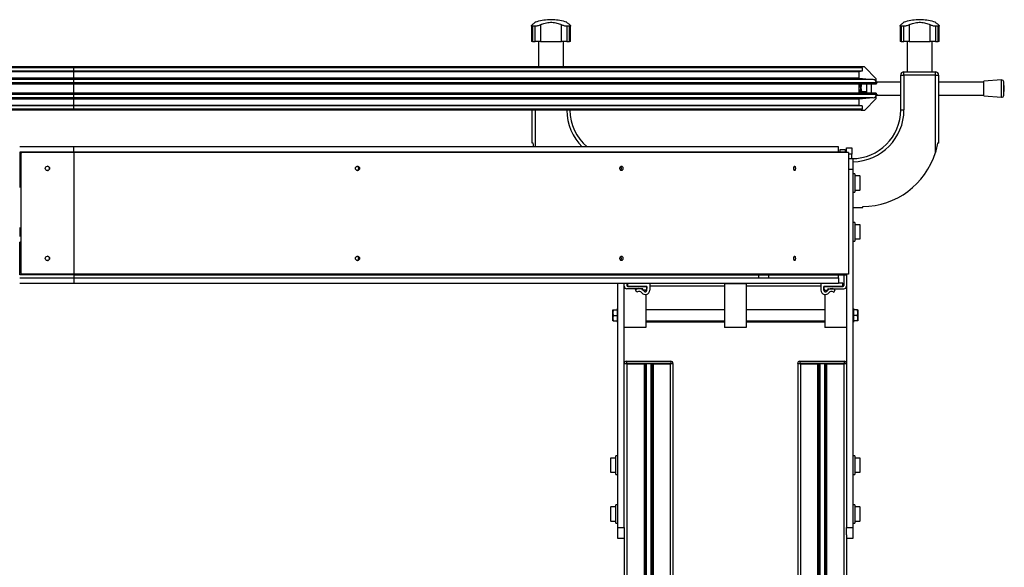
# Model space of a CAD drawing. Header units: millimetres. Extents: x 0 to 420, y 0 to 297.
# Tile 104 of 105: x 327 to 372, y 222 to 247. Entities that reach past the tile are written whole.
import ezdxf

# ---------------------------------------------------------------- set-up
doc = ezdxf.new("R2010")
doc.units = ezdxf.units.MM

msp = doc.modelspace()

# ---------------------------------------------------------------- linework, layer by layer
at = {"color": 7, "linetype": 'Continuous', "lineweight": 25}
for p, q in [((351.31579, 247.14329), (351.31579, 247.14158)), ((351.49107, 247.14329), (351.31579, 247.14329)), ((351.49107, 247.14158), (351.31579, 247.14158)), ((351.49107, 247.14158), (351.49107, 247.14329)), ((368.31579, 247.14329), (368.31579, 247.14158)), ((368.49107, 247.14329), (368.31579, 247.14329)), ((368.49107, 247.14158), (368.31579, 247.14158)), ((368.49107, 247.14158), (368.49107, 247.14329)), ((350.49718, 246.86479), (350.49718, 246.14329)), ((350.67691, 246.84185), (350.54448, 246.84185)), ((350.54448, 246.84185), (350.54448, 246.14329)), ((350.67691, 246.14329), (350.67691, 246.84185)), ((350.91721, 246.90942), (350.91721, 246.14329)), ((351.88965, 246.14329), (351.88965, 246.90942)), ((352.26238, 246.84185), (352.12994, 246.84185)), ((352.12994, 246.84185), (352.12994, 246.14329)), ((352.26238, 246.14329), (352.26238, 246.84185)), ((352.30968, 246.14329), (352.30968, 246.86519)), ((367.49718, 246.86479), (367.49718, 246.14329)), ((367.67691, 246.84185), (367.54448, 246.84185)), ((367.54448, 246.84185), (367.54448, 246.14329)), ((367.67691, 246.14329), (367.67691, 246.84185)), ((367.91721, 246.90942), (367.91721, 246.14329)), ((368.88965, 246.14329), (368.88965, 246.90942)), ((369.26238, 246.84185), (369.12994, 246.84185)), ((369.12994, 246.84185), (369.12994, 246.14329)), ((369.26238, 246.14329), (369.26238, 246.84185)), ((369.30968, 246.14329), (369.30968, 246.86519)), ((350.54448, 246.14329), (350.49718, 246.14329)), ((350.54448, 246.14329), (350.67691, 246.14329)), ((350.91721, 246.14329), (350.67691, 246.14329)), ((350.82135, 246.14329), (350.82135, 244.96829)), ((350.91721, 246.14329), (351.88965, 246.14329)), ((352.12994, 246.14329), (351.88965, 246.14329)), ((351.98551, 244.96829), (351.98551, 246.14329)), ((352.12994, 246.14329), (352.26238, 246.14329)), ((352.30968, 246.14329), (352.26238, 246.14329)), ((367.54448, 246.14329), (367.49718, 246.14329)), ((367.54448, 246.14329), (367.67691, 246.14329)), ((367.91721, 246.14329), (367.67691, 246.14329)), ((367.82135, 246.14329), (367.82135, 244.74329)), ((367.91721, 246.14329), (368.88965, 246.14329)), ((369.12994, 246.14329), (368.88965, 246.14329)), ((368.98551, 244.74329), (368.98551, 246.14329)), ((369.12994, 246.14329), (369.26238, 246.14329)), ((369.30968, 246.14329), (369.26238, 246.14329)), ((329.40343, 244.96829), (317.48551, 244.96829)), ((329.40343, 244.91829), (317.48551, 244.91829)), ((329.40343, 244.76829), (317.48551, 244.76829)), ((329.40343, 244.74279), (317.89067, 244.74279)), ((329.40343, 244.91829), (329.40343, 244.96829)), ((365.70343, 244.96829), (329.40343, 244.96829)), ((329.40343, 244.76829), (329.40343, 244.91829)), ((365.75343, 244.91829), (329.40343, 244.91829)), ((329.40343, 244.74279), (329.40343, 244.76829)), ((365.75343, 244.76829), (329.40343, 244.76829)), ((365.60343, 244.74279), (329.40343, 244.74279)), ((329.40343, 244.44828), (329.40343, 244.74279)), ((365.75343, 244.76829), (365.60343, 244.74279)), ((365.60343, 244.74279), (365.60343, 244.44828)), ((365.70343, 244.96829), (365.75343, 244.91829)), ((365.83272, 244.96829), (365.70343, 244.96829)), ((365.75343, 244.91829), (365.75343, 244.76829)), ((366.38878, 244.43294), (365.86807, 244.95365)), ((367.67843, 244.59329), (367.67843, 244.74329)), ((367.67843, 244.74329), (369.12843, 244.74329)), ((369.12843, 244.59329), (369.12843, 244.74329)), ((329.40343, 244.44828), (318.02843, 244.44828)), ((329.40343, 244.39027), (318.02843, 244.39027)), ((329.40343, 244.39027), (329.40343, 244.44828)), ((365.60343, 244.44828), (329.40343, 244.44828)), ((329.40343, 244.24084), (329.40343, 244.39027)), ((366.2665, 244.39027), (329.40343, 244.39027)), ((365.60343, 244.44828), (366.2665, 244.39027)), ((366.40343, 244.24084), (366.40343, 244.39758)), ((367.52843, 244.26829), (366.42843, 244.26829)), ((366.42843, 244.26829), (366.42843, 244.21829)), ((367.52843, 242.99329), (367.52843, 244.59329)), ((367.52843, 244.59329), (367.67843, 244.59329)), ((367.67843, 244.59329), (367.67843, 242.99329)), ((369.12843, 244.59329), (367.67843, 244.59329)), ((369.12843, 241.02964), (369.12843, 244.59329)), ((369.12843, 244.59329), (369.27843, 244.59329)), ((369.27843, 244.59329), (369.27843, 241.4538)), ((371.35638, 244.26829), (369.27843, 244.26829)), ((372.17558, 244.36829), (371.35638, 244.30579)), ((371.35638, 243.63079), (371.35638, 244.30579)), ((372.17558, 243.56829), (372.17558, 244.36829)), ((372.30638, 243.96829), (372.28289, 244.27619)), ((372.28289, 243.6604), (372.28289, 244.27619)), ((329.40343, 244.24084), (318.02843, 244.24084)), ((329.40343, 244.17329), (318.02843, 244.17329)), ((329.40343, 244.17329), (329.40343, 244.24084)), ((366.40343, 244.24084), (329.40343, 244.24084)), ((366.40343, 244.17329), (329.40343, 244.17329)), ((329.40343, 243.76329), (329.40343, 244.17329)), ((365.60343, 244.17329), (365.60343, 243.76329)), ((365.65343, 244.03829), (365.60343, 244.03829)), ((365.60343, 243.91329), (365.65343, 243.91329)), ((365.65343, 244.17329), (365.65343, 244.03829)), ((365.69676, 244.03829), (365.65343, 244.03829)), ((365.69676, 243.91329), (365.65343, 243.91329)), ((365.65343, 243.91329), (365.65343, 243.76329)), ((365.71409, 244.19056), (365.69676, 244.01497)), ((365.69676, 244.01497), (365.69676, 244.17329)), ((365.69676, 244.01497), (365.71409, 243.83938)), ((365.69676, 243.76329), (365.69676, 244.01497)), ((365.71409, 243.83938), (365.96343, 243.83938)), ((365.96343, 243.83938), (365.96343, 244.17329)), ((366.17843, 244.16829), (365.96343, 244.16829)), ((365.96343, 243.76329), (365.96343, 243.83938)), ((366.12343, 244.16829), (366.12343, 244.17329)), ((366.17343, 244.17329), (366.17343, 244.16829)), ((366.17843, 243.76329), (366.17843, 244.17329)), ((366.40343, 244.24084), (366.40343, 244.17329)), ((366.42843, 244.21829), (366.40343, 244.21829)), ((372.28289, 243.6604), (372.30638, 243.96829)), ((329.40343, 243.76329), (318.02843, 243.76329)), ((329.40343, 243.69574), (318.02843, 243.69574)), ((329.40343, 243.54631), (318.02843, 243.54631)), ((329.40343, 243.4883), (318.02843, 243.4883)), ((329.40343, 243.69574), (329.40343, 243.76329)), ((366.40343, 243.76329), (329.40343, 243.76329)), ((329.40343, 243.54631), (329.40343, 243.69574)), ((366.40343, 243.69574), (329.40343, 243.69574)), ((366.2665, 243.54631), (329.40343, 243.54631)), ((329.40343, 243.4883), (329.40343, 243.54631)), ((365.60343, 243.4883), (329.40343, 243.4883)), ((329.40343, 243.19379), (329.40343, 243.4883)), ((366.2665, 243.54631), (365.60343, 243.4883)), ((365.60343, 243.4883), (365.60343, 243.19379)), ((365.86807, 242.98294), (366.38878, 243.50365)), ((365.96343, 243.76829), (366.17843, 243.76829)), ((366.12343, 243.76329), (366.12343, 243.76829)), ((366.17343, 243.76829), (366.17343, 243.76329)), ((366.40343, 243.76329), (366.40343, 243.69574)), ((366.40343, 243.71829), (366.42843, 243.71829)), ((366.40343, 243.539), (366.40343, 243.69574)), ((366.42843, 243.71829), (366.42843, 243.66829)), ((366.42843, 243.66829), (367.52843, 243.66829)), ((369.27843, 243.66829), (371.35638, 243.66829)), ((371.35638, 243.63079), (372.17558, 243.56829)), ((329.40343, 243.19379), (318.02843, 243.19379)), ((329.40343, 243.16829), (318.02843, 243.16829)), ((329.40343, 243.01829), (318.02843, 243.01829)), ((329.40343, 242.96829), (318.02843, 242.96829)), ((329.40343, 243.16829), (329.40343, 243.19379)), ((365.60343, 243.19379), (329.40343, 243.19379)), ((329.40343, 243.01829), (329.40343, 243.16829)), ((365.75343, 243.16829), (329.40343, 243.16829)), ((329.40343, 242.96829), (329.40343, 243.01829)), ((365.75343, 243.01829), (329.40343, 243.01829)), ((365.70343, 242.96829), (329.40343, 242.96829)), ((350.52843, 241.4538), (350.52843, 242.96829)), ((350.67843, 242.96829), (350.67843, 241.28479)), ((365.60343, 243.19379), (365.75343, 243.16829)), ((365.75343, 243.01829), (365.70343, 242.96829)), ((365.70343, 242.96829), (365.83272, 242.96829)), ((365.75343, 243.16829), (365.75343, 243.01829)), ((367.52843, 242.99329), (367.67843, 242.99329)), ((329.40343, 241.28479), (326.90343, 241.28479)), ((329.40343, 241.04329), (329.40343, 241.28479)), ((364.66593, 241.28479), (329.40343, 241.28479)), ((350.57843, 241.4538), (350.52843, 241.4538)), ((364.66593, 241.04329), (364.66593, 241.28479)), ((364.73593, 241.16829), (364.96593, 241.16829)), ((364.73593, 241.04329), (364.73593, 241.16829)), ((364.96593, 241.16829), (364.96593, 241.04329)), ((365.02843, 241.24329), (365.27843, 241.24329)), ((365.02843, 241.04329), (365.02843, 241.24329)), ((365.27843, 241.24329), (365.27843, 240.94329)), ((369.27843, 241.4538), (369.22843, 241.4538)), ((326.90343, 241.04329), (326.90343, 239.54329)), ((329.40343, 241.04329), (326.90343, 241.04329)), ((326.95355, 240.96829), (326.95355, 235.46829)), ((326.95355, 240.96829), (326.95355, 240.96829)), ((326.95355, 240.96829), (326.95355, 235.46829)), ((329.40355, 241.01829), (327.00355, 241.01829)), ((327.00355, 241.01829), (327.00355, 241.01829)), ((365.02843, 241.04329), (329.40343, 241.04329)), ((329.40343, 241.04329), (329.40343, 241.01829)), ((329.40355, 241.01829), (329.40355, 235.41829)), ((365.12843, 241.01829), (329.40355, 241.01829)), ((365.02843, 241.04329), (365.02843, 241.01829)), ((365.12843, 241.01829), (365.12843, 235.41829)), ((365.27843, 240.94329), (365.12843, 240.94329)), ((365.12843, 240.74329), (365.32843, 240.74329)), ((365.27843, 240.74329), (365.27843, 240.94329)), ((365.32843, 240.74329), (365.32843, 240.24329)), ((365.32843, 240.24329), (365.12843, 240.24329)), ((365.32843, 240.24329), (365.32843, 223.74329)), ((365.40843, 240.04329), (365.32843, 240.04329)), ((365.40843, 240.04329), (365.40843, 239.56905)), ((365.64343, 239.94329), (365.40843, 239.94329)), ((365.64343, 239.94329), (365.64343, 239.89645)), ((365.64343, 239.89645), (365.64343, 239.29329)), ((365.65843, 239.88361), (365.65843, 239.92829)), ((365.65843, 239.30829), (365.65843, 239.88361)), ((326.90343, 239.54329), (326.90343, 239.41079)), ((326.95355, 239.54329), (326.90343, 239.54329)), ((365.40843, 239.56905), (365.40843, 239.19329)), ((365.40843, 239.29329), (365.64343, 239.29329)), ((365.32843, 239.19329), (365.40843, 239.19329)), ((365.32843, 238.49329), (365.77843, 238.49329)), ((365.77843, 238.49329), (365.77843, 238.54329)), ((326.90343, 237.57579), (326.90343, 237.16079)), ((365.40843, 237.79329), (365.32843, 237.79329)), ((365.40843, 237.79329), (365.40843, 237.18055)), ((365.64343, 237.69329), (365.40843, 237.69329)), ((365.64343, 237.69329), (365.64343, 237.09713)), ((365.65843, 237.10964), (365.65843, 237.67829)), ((365.40843, 237.18055), (365.40843, 236.94329)), ((365.40843, 237.04329), (365.64343, 237.04329)), ((365.64343, 237.09713), (365.64343, 237.04329)), ((365.65843, 237.05829), (365.65843, 237.10964)), ((326.95355, 236.89329), (326.90343, 236.89329)), ((326.90343, 235.39329), (326.90343, 236.89329)), ((365.32843, 236.94329), (365.40843, 236.94329)), ((329.40343, 235.39329), (326.90343, 235.39329)), ((326.90343, 235.24329), (329.40343, 235.24329)), ((326.95355, 235.46829), (326.95355, 235.46829)), ((329.40355, 235.41829), (327.00355, 235.41829)), ((327.00355, 235.41829), (327.00355, 235.41829)), ((329.40343, 235.39329), (329.40343, 235.41829)), ((329.40343, 235.39329), (365.02843, 235.39329)), ((329.40343, 235.39329), (329.40343, 235.24329)), ((329.40343, 235.24329), (329.40343, 235.00179)), ((329.40343, 235.24329), (364.66593, 235.24329)), ((365.12843, 235.41829), (329.40355, 235.41829)), ((360.97658, 235.39329), (360.97658, 235.24329)), ((361.43378, 235.39329), (361.43378, 235.24329)), ((364.66593, 235.24329), (364.66593, 235.39329)), ((364.66593, 235.24329), (364.66593, 235.00179)), ((364.91093, 235.39329), (364.91093, 234.90422)), ((365.02843, 235.39329), (365.02843, 235.41829)), ((365.02843, 235.39329), (365.02843, 223.74329)), ((326.90343, 235.00179), (329.40343, 235.00179)), ((329.40343, 235.00179), (364.66593, 235.00179)), ((354.47843, 223.74329), (354.47843, 235.00179)), ((354.77843, 223.74329), (354.77843, 235.00179)), ((354.89593, 235.00179), (354.89593, 234.90422)), ((354.95343, 234.97276), (354.89593, 234.97276)), ((354.95343, 234.96829), (354.89593, 234.96829)), ((355.62427, 234.74329), (354.90343, 234.74329)), ((354.94593, 234.85422), (355.82843, 234.85422)), ((354.95343, 234.85422), (354.95343, 235.00179)), ((354.95343, 234.97276), (354.95343, 235.00179)), ((355.82843, 234.85422), (354.95343, 234.85422)), ((355.82843, 234.85422), (355.82843, 234.75872)), ((355.82843, 234.67922), (355.82843, 234.85422)), ((355.95343, 235.00179), (355.95343, 234.67922)), ((359.40343, 234.86639), (355.95343, 234.86639)), ((359.40343, 234.97246), (359.40343, 234.96829)), ((360.40343, 234.96829), (359.40343, 234.96829)), ((359.40343, 234.96829), (359.40343, 232.96829)), ((360.40343, 234.97246), (360.40343, 234.96829)), ((360.40343, 234.96829), (360.40343, 232.96829)), ((363.85343, 234.86639), (360.40343, 234.86639)), ((363.85343, 235.00179), (363.85343, 234.67922)), ((364.86093, 234.85422), (363.97843, 234.85422)), ((363.97843, 234.85422), (363.97843, 234.75872)), ((363.97843, 234.85422), (364.85343, 234.85422)), ((363.97843, 234.67922), (363.97843, 234.85422)), ((364.18258, 234.74329), (364.90343, 234.74329)), ((364.85343, 235.00422), (364.66593, 235.00422)), ((364.85343, 234.85422), (364.85343, 235.00422)), ((364.85343, 234.97276), (364.85343, 235.00422)), ((364.85343, 235.00422), (364.85343, 235.00422)), ((364.91093, 234.97276), (364.85343, 234.97276)), ((364.91093, 234.96829), (364.85343, 234.96829)), ((355.30343, 234.70296), (355.32994, 234.71809)), ((355.36537, 234.59439), (355.30343, 234.70296)), ((355.30343, 234.70296), (355.30343, 234.70296)), ((355.32994, 234.71809), (355.32994, 234.71809)), ((355.39187, 234.60951), (355.36537, 234.59439)), ((355.36537, 234.59439), (355.36537, 234.59439)), ((355.5893, 234.56493), (355.5893, 234.56493)), ((355.62843, 234.67872), (355.64281, 234.71611)), ((355.74843, 234.67872), (355.62843, 234.67872)), ((355.75343, 234.47922), (355.75343, 234.47922)), ((355.77843, 234.68995), (355.77843, 234.60851)), ((355.77843, 234.48079), (355.77843, 232.96829)), ((355.82843, 234.67922), (355.82843, 234.67922)), ((363.97843, 234.67922), (363.97843, 234.67922)), ((364.02843, 234.68995), (364.02843, 234.60851)), ((364.02843, 234.48079), (364.02843, 232.96829)), ((364.05343, 234.47922), (364.05343, 234.47922)), ((364.05843, 234.67872), (364.17843, 234.67872)), ((364.17843, 234.67872), (364.16405, 234.71611)), ((364.21756, 234.56493), (364.21756, 234.56493)), ((364.41498, 234.60951), (364.44149, 234.59439)), ((364.44149, 234.59439), (364.50343, 234.70296)), ((364.44149, 234.59439), (364.44149, 234.59439)), ((364.50343, 234.70296), (364.47692, 234.71809)), ((364.47692, 234.71809), (364.47692, 234.71809)), ((364.50343, 234.70296), (364.50343, 234.70296)), ((354.47843, 233.83079), (354.44843, 233.83079)), ((354.44843, 233.83079), (354.44843, 233.20579)), ((365.35843, 233.83079), (365.32843, 233.83079)), ((365.35843, 233.83079), (365.35843, 233.20579)), ((354.26251, 233.76829), (354.24843, 233.64329)), ((354.24843, 233.64329), (354.24843, 233.76829)), ((354.24843, 233.64329), (354.26251, 233.51829)), ((354.24843, 233.39329), (354.24843, 233.64329)), ((354.26251, 233.51829), (354.24843, 233.39329)), ((354.24843, 233.39329), (354.26251, 233.26829)), ((354.24843, 233.26829), (354.24843, 233.39329)), ((354.26251, 233.76829), (354.44843, 233.76829)), ((354.26251, 233.51829), (354.44843, 233.51829)), ((359.40343, 233.76829), (355.77843, 233.76829)), ((364.02843, 233.76829), (360.40343, 233.76829)), ((365.54435, 233.76829), (365.35843, 233.76829)), ((365.54435, 233.51829), (365.35843, 233.51829)), ((365.55843, 233.64329), (365.54435, 233.76829)), ((365.54435, 233.51829), (365.55843, 233.64329)), ((365.55843, 233.39329), (365.54435, 233.51829)), ((365.54435, 233.26829), (365.55843, 233.39329)), ((365.55843, 233.76829), (365.55843, 233.64329)), ((365.55843, 233.64329), (365.55843, 233.39329)), ((365.55843, 233.39329), (365.55843, 233.26829)), ((354.26251, 233.26829), (354.44843, 233.26829)), ((354.44843, 233.20579), (354.47843, 233.20579)), ((355.77843, 232.96829), (354.77843, 232.96829)), ((355.77843, 233.26829), (359.40343, 233.26829)), ((355.77843, 233.22429), (359.40343, 233.22429)), ((360.40343, 232.96829), (359.40343, 232.96829)), ((360.40343, 233.26829), (364.02843, 233.26829)), ((360.40343, 233.22429), (364.02843, 233.22429)), ((365.02843, 232.96829), (364.02843, 232.96829)), ((365.32843, 233.20579), (365.35843, 233.20579)), ((365.54435, 233.26829), (365.35843, 233.26829)), ((354.77843, 231.30829), (354.878, 231.30829)), ((354.878, 231.28329), (354.77843, 231.28329)), ((354.878, 231.40829), (354.878, 231.30829)), ((354.878, 231.40829), (356.928, 231.40829)), ((354.878, 231.30829), (354.878, 231.28329)), ((356.928, 231.30829), (354.878, 231.30829)), ((354.90343, 231.28329), (354.878, 231.28329)), ((354.90343, 231.28329), (354.90343, 201.78329)), ((354.90343, 231.28329), (355.69593, 231.28329)), ((356.11093, 231.28329), (355.69593, 231.28329)), ((355.69593, 231.28329), (355.69593, 201.78329)), ((355.73855, 231.28329), (355.73855, 201.78329)), ((355.79338, 231.28329), (355.79338, 201.78329)), ((356.01348, 231.28329), (356.01348, 201.78329)), ((356.06831, 231.28329), (356.06831, 201.78329)), ((356.11093, 231.28329), (356.11093, 201.78329)), ((356.11093, 231.28329), (356.90343, 231.28329)), ((356.928, 231.28329), (356.90343, 231.28329)), ((356.90343, 231.28329), (356.90343, 201.78329)), ((356.928, 231.40829), (356.928, 231.30829)), ((356.928, 231.28329), (356.928, 231.30829)), ((356.928, 231.30829), (357.028, 231.30829)), ((357.028, 231.28329), (356.928, 231.28329)), ((357.028, 231.30829), (357.028, 231.28329)), ((357.028, 231.28329), (357.02843, 231.28329)), ((357.02843, 231.28329), (357.02843, 204.03329)), ((362.778, 231.28329), (362.778, 231.30829)), ((362.778, 231.30829), (362.878, 231.30829)), ((362.878, 231.28329), (362.778, 231.28329)), ((362.77843, 231.28329), (362.77843, 204.03329)), ((362.878, 231.40829), (364.928, 231.40829)), ((362.878, 231.40829), (362.878, 231.30829)), ((362.878, 231.30829), (362.878, 231.28329)), ((364.928, 231.30829), (362.878, 231.30829)), ((362.90343, 231.28329), (362.878, 231.28329)), ((362.90343, 231.28329), (362.90343, 201.78329)), ((362.90343, 231.28329), (363.69593, 231.28329)), ((364.11093, 231.28329), (363.69593, 231.28329)), ((363.69593, 231.28329), (363.69593, 201.78329)), ((363.73855, 231.28329), (363.73855, 201.78329)), ((363.79338, 231.28329), (363.79338, 201.78329)), ((364.01348, 231.28329), (364.01348, 201.78329)), ((364.06831, 231.28329), (364.06831, 201.78329)), ((364.11093, 231.28329), (364.11093, 201.78329)), ((364.11093, 231.28329), (364.90343, 231.28329)), ((364.928, 231.28329), (364.90343, 231.28329)), ((364.90343, 231.28329), (364.90343, 201.78329)), ((364.928, 231.40829), (364.928, 231.30829)), ((364.928, 231.28329), (364.928, 231.30829)), ((364.928, 231.30829), (365.028, 231.30829)), ((365.028, 231.28329), (364.928, 231.28329)), ((365.028, 231.30829), (365.028, 231.28329)), ((365.028, 231.28329), (365.02843, 231.28329)), ((354.47843, 227.04329), (354.39843, 227.04329)), ((354.39843, 226.28318), (354.39843, 227.04329)), ((365.40843, 227.04329), (365.32843, 227.04329)), ((365.40843, 227.04329), (365.40843, 226.19329)), ((354.14843, 226.92829), (354.14843, 226.30829)), ((354.39843, 226.94329), (354.16343, 226.94329)), ((354.16343, 226.29329), (354.16343, 226.94329)), ((365.64343, 226.94329), (365.40843, 226.94329)), ((365.64343, 226.94329), (365.64343, 226.91958)), ((365.64343, 226.91958), (365.64343, 226.29329)), ((365.65843, 226.90568), (365.65843, 226.92829)), ((365.65843, 226.30829), (365.65843, 226.90568)), ((354.16343, 226.29329), (354.39843, 226.29329)), ((354.39843, 226.19329), (354.39843, 226.28318)), ((354.39843, 226.19329), (354.47843, 226.19329)), ((365.32843, 226.19329), (365.40843, 226.19329)), ((365.40843, 226.29329), (365.64343, 226.29329)), ((354.47843, 224.79329), (354.39843, 224.79329)), ((354.39843, 224.35578), (354.39843, 224.79329)), ((365.40843, 224.79329), (365.32843, 224.79329)), ((365.40843, 224.79329), (365.40843, 223.94329)), ((354.14843, 224.67829), (354.14843, 224.05829)), ((354.39843, 224.69329), (354.16343, 224.69329)), ((354.16343, 224.04329), (354.16343, 224.69329)), ((354.39843, 223.94329), (354.39843, 224.35578)), ((365.64343, 224.69329), (365.40843, 224.69329)), ((365.64343, 224.69329), (365.64343, 224.66958)), ((365.64343, 224.66958), (365.64343, 224.04329)), ((365.65843, 224.65568), (365.65843, 224.67829)), ((365.65843, 224.05829), (365.65843, 224.65568)), ((354.16343, 224.04329), (354.39843, 224.04329)), ((354.39843, 223.94329), (354.47843, 223.94329)), ((365.32843, 223.94329), (365.40843, 223.94329)), ((365.40843, 224.04329), (365.64343, 224.04329)), ((354.47843, 223.74329), (354.77843, 223.74329)), ((354.47843, 223.24329), (354.47843, 223.74329)), ((354.77843, 223.74329), (354.77843, 223.41257)), ((354.77843, 223.41257), (354.77843, 201.78329)), ((365.02843, 223.74329), (365.32843, 223.74329)), ((365.02843, 223.41257), (365.02843, 223.74329)), ((365.02843, 223.41257), (365.02843, 201.78329)), ((365.32843, 223.74329), (365.32843, 223.24329)), ((354.77843, 223.24329), (354.47843, 223.24329)), ((365.32843, 223.24329), (365.02843, 223.24329))]:
    msp.add_line(p, q, dxfattribs=at)
for centre in [(328.17855, 240.29329), (328.17855, 236.14329)]:
    msp.add_circle(centre, 0.1, dxfattribs=at)
for centre, radius, start, end in [((351.40343, 244.89329), 2.25, 92.232359, 108.829971), ((351.40343, 244.89329), 2.25, 71.172102, 87.767641), ((368.40343, 244.89329), 2.25, 92.232359, 108.829971), ((368.40343, 244.89329), 2.25, 71.172102, 87.767641), ((365.83272, 244.91829), 0.05, 45, 90), ((367.67843, 244.59329), 0.15, 90, 180), ((369.12843, 244.59329), 0.15, 0, 90), ((366.25343, 244.24084), 0.15, 0, 85), ((366.35343, 244.39758), 0.05, 0, 45), ((372.18318, 244.26858), 0.1, 4.362914, 94.362914), ((366.25343, 243.69574), 0.15, 275, 0), ((366.35343, 243.539), 0.05, 315, 0), ((372.18318, 243.668), 0.1, 265.637086, 355.637086), ((354.52843, 242.99329), 2.4, 180.596842, 225.387676), ((354.52843, 242.99329), 2.25, 180.636633, 229.405461), ((365.27843, 242.99329), 2.25, 270, 0), ((365.27843, 242.99329), 2.4, 271.193748, 0), ((365.83272, 243.01829), 0.05, 270, 315), ((327.00355, 240.96829), 0.05, 90, 180), ((327.00355, 240.96829), 0.05, 90, 180), ((365.77843, 242.04329), 3.5, 270, 343.165019), ((328.17855, 240.29329), 0.1, 270, 90), ((365.64343, 239.92829), 0.015, 0, 90), ((365.64343, 239.30829), 0.015, 270, 0), ((365.64343, 237.67829), 0.015, 0, 90), ((365.64343, 237.05829), 0.015, 270, 360), ((328.17855, 236.14329), 0.1, 270, 90), ((327.00355, 235.46829), 0.05, 180, 270), ((327.00355, 235.46829), 0.05, 180, 270), ((354.90343, 234.86829), 0.125, 180, 270), ((354.94593, 234.90422), 0.05, 180, 269.999957), ((355.4662, 234.47922), 0.275, 34.849864, 119.703099), ((355.62414, 234.72329), 0.02, 338.964523, 89.627624), ((355.72249, 234.78466), 0.11, 287.771539, 342.228461), ((355.80343, 234.75872), 0.025, 342.228463, 0.000118), ((364.00343, 234.75872), 0.025, 179.999882, 197.771537), ((364.08437, 234.78466), 0.11, 197.771539, 252.228461), ((364.34066, 234.47922), 0.275, 60.296901, 145.150136), ((364.18271, 234.72329), 0.02, 90.372376, 201.035477), ((364.86093, 234.90422), 0.05, 270.000043, 0), ((364.90343, 234.86829), 0.125, 270, 0), ((355.4662, 234.47922), 0.15, 34.849864, 119.703099), ((355.75343, 234.67922), 0.2, 214.849864, 359.999959), ((355.75343, 234.67922), 0.075, 214.849864, 359.999959), ((355.74843, 234.70372), 0.025, 270, 287.771539), ((364.05343, 234.67922), 0.2, 180.000041, 325.150136), ((364.05343, 234.67922), 0.075, 180.000041, 325.150136), ((364.05843, 234.70372), 0.025, 252.228461, 270), ((364.34066, 234.47922), 0.15, 60.296901, 145.150136), ((354.878, 231.30829), 0.1, 90, 174.667564), ((356.928, 231.30829), 0.1, 0, 90), ((362.878, 231.30829), 0.1, 90, 180), ((364.928, 231.30829), 0.1, 0, 90), ((354.16343, 226.92829), 0.015, 90, 180), ((365.64343, 226.92829), 0.015, 0, 90), ((354.16343, 226.30829), 0.015, 180, 270), ((365.64343, 226.30829), 0.015, 270, 360), ((354.16343, 224.67829), 0.015, 90, 180), ((365.64343, 224.67829), 0.015, 0, 90), ((354.16343, 224.05829), 0.015, 180, 270), ((365.64343, 224.05829), 0.015, 270, 360)]:
    msp.add_arc(centre, radius, start, end, dxfattribs=at)
for points, knots in [([(350.67742, 247.02253), (350.67658, 247.0219), (350.67477, 247.02056), (350.65241, 247.00369), (350.61538, 246.97547), (350.57309, 246.94276), (350.54216, 246.91832), (350.5309, 246.90942)], [0, 0, 0, 0, 0.19554739, 0.42285241, 0.64717822, 0.87161326, 1, 1, 1, 1]), ([(350.91721, 246.90942), (350.95054, 246.92556), (351.01805, 246.95824), (351.13318, 246.99322), (351.25714, 247.01647), (351.38266, 247.02535), (351.50713, 247.02075), (351.62424, 247.00406), (351.73545, 246.97562), (351.82316, 246.94295), (351.87201, 246.91832), (351.88965, 246.90942)], [0, 0, 0, 0, 0.11925981, 0.24158658, 0.3609602, 0.48426569, 0.59620844, 0.71149815, 0.82228956, 0.93582475, 1, 1, 1, 1]), ([(352.27596, 246.90942), (352.25527, 246.92572), (352.21389, 246.9583), (352.16749, 246.99378), (352.13867, 247.01562), (352.1263, 247.02488), (352.12911, 247.02277), (352.12943, 247.02253)], [0, 0, 0, 0, 0.2416602, 0.48316748, 0.72587652, 0.96850254, 1, 1, 1, 1]), ([(367.67742, 247.02253), (367.67658, 247.0219), (367.67477, 247.02056), (367.65241, 247.00369), (367.61538, 246.97547), (367.57309, 246.94276), (367.54216, 246.91832), (367.5309, 246.90942)], [0, 0, 0, 0, 0.19554739, 0.42285241, 0.64717822, 0.87161326, 1, 1, 1, 1]), ([(367.91721, 246.90942), (367.95054, 246.92556), (368.01805, 246.95824), (368.13318, 246.99322), (368.25714, 247.01647), (368.38266, 247.02535), (368.50713, 247.02075), (368.62424, 247.00406), (368.73545, 246.97562), (368.82316, 246.94295), (368.87201, 246.91832), (368.88965, 246.90942)], [0, 0, 0, 0, 0.11925981, 0.24158658, 0.3609602, 0.48426569, 0.59620844, 0.71149815, 0.82228956, 0.93582475, 1, 1, 1, 1]), ([(369.27596, 246.90942), (369.25527, 246.92572), (369.21389, 246.9583), (369.16749, 246.99378), (369.13867, 247.01562), (369.1263, 247.02488), (369.12911, 247.02277), (369.12943, 247.02253)], [0, 0, 0, 0, 0.2416602, 0.48316748, 0.72587652, 0.96850254, 1, 1, 1, 1]), ([(350.54448, 246.84185), (350.53243, 246.84276), (350.50835, 246.84459), (350.49497, 246.85863), (350.4988, 246.8801), (350.51956, 246.89906), (350.5309, 246.90942)], [0, 0, 0, 0, 0.2331432, 0.46598224, 0.70829004, 1, 1, 1, 1]), ([(350.91721, 246.90942), (350.89637, 246.89932), (350.85464, 246.87908), (350.78167, 246.85589), (350.71979, 246.84352), (350.68881, 246.84231), (350.67691, 246.84185)], [0, 0, 0, 0, 0.28482414, 0.57045716, 0.83508046, 1, 1, 1, 1]), ([(352.12994, 246.84185), (352.11273, 246.84276), (352.07831, 246.84459), (352.01651, 246.85863), (351.95019, 246.8801), (351.91104, 246.89906), (351.88965, 246.90942)], [0, 0, 0, 0, 0.2331432, 0.46598224, 0.70829004, 1, 1, 1, 1]), ([(352.27596, 246.90942), (352.28704, 246.89932), (352.30924, 246.87908), (352.31217, 246.85589), (352.29405, 246.84352), (352.27117, 246.84231), (352.26238, 246.84185)], [0, 0, 0, 0, 0.28482414, 0.57045716, 0.83508046, 1, 1, 1, 1]), ([(367.54448, 246.84185), (367.53243, 246.84276), (367.50835, 246.84459), (367.49497, 246.85863), (367.4988, 246.8801), (367.51956, 246.89906), (367.5309, 246.90942)], [0, 0, 0, 0, 0.2331432, 0.46598224, 0.70829004, 1, 1, 1, 1]), ([(367.91721, 246.90942), (367.89637, 246.89932), (367.85464, 246.87908), (367.78167, 246.85589), (367.71979, 246.84352), (367.68881, 246.84231), (367.67691, 246.84185)], [0, 0, 0, 0, 0.28482414, 0.57045716, 0.83508046, 1, 1, 1, 1]), ([(369.12994, 246.84185), (369.11273, 246.84276), (369.07831, 246.84459), (369.01651, 246.85863), (368.95019, 246.8801), (368.91104, 246.89906), (368.88965, 246.90942)], [0, 0, 0, 0, 0.2331432, 0.46598224, 0.70829004, 1, 1, 1, 1]), ([(369.27596, 246.90942), (369.28704, 246.89932), (369.30924, 246.87908), (369.31217, 246.85589), (369.29405, 246.84352), (369.27117, 246.84231), (369.26238, 246.84185)], [0, 0, 0, 0, 0.28482414, 0.57045716, 0.83508046, 1, 1, 1, 1]), ([(365.71409, 243.83938), (365.71352, 243.83743), (365.70624, 243.81235), (365.70402, 243.78683), (365.70198, 243.76329)], [0, 0, 0, 0, 0.07735678, 1, 1, 1, 1]), ([(350.61303, 241.28479), (350.60989, 241.29669), (350.59515, 241.35267), (350.5858, 241.40925), (350.57843, 241.4538)], [0, 0, 0, 0, 0.2125045, 1, 1, 1, 1]), ([(369.22843, 241.4538), (369.20961, 241.35617), (369.18219, 241.21387), (369.14127, 241.07365), (369.12843, 241.02964)], [0, 0, 0, 0, 0.68614256, 1, 1, 1, 1]), ([(342.57293, 240.29329), (342.57153, 240.30639), (342.56872, 240.33259), (342.54712, 240.36587), (342.5163, 240.38808), (342.47964, 240.39589), (342.44302, 240.38812), (342.41189, 240.36591), (342.39107, 240.33262), (342.38375, 240.29333), (342.39103, 240.25406), (342.4118, 240.22078), (342.44287, 240.19853), (342.47951, 240.19069), (342.51621, 240.19846), (342.54707, 240.22065), (342.5687, 240.25394), (342.57152, 240.28016), (342.57293, 240.29329)], [0, 0, 0, 0, 0.062453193, 0.124899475, 0.187385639, 0.249917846, 0.312474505, 0.375034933, 0.437541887, 0.499944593, 0.562316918, 0.624733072, 0.687239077, 0.749841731, 0.812468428, 0.874990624, 0.937412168, 1, 1, 1, 1]), ([(342.46127, 240.1972), (342.46714, 240.19809), (342.4851, 240.20081), (342.51019, 240.22117), (342.53188, 240.25383), (342.53467, 240.28012), (342.53607, 240.29329)], [0, 0, 0, 0, 0.13916701, 0.4258868, 0.71245209, 1, 1, 1, 1]), ([(342.53607, 240.29329), (342.53468, 240.30643), (342.53189, 240.3327), (342.51025, 240.36536), (342.48514, 240.38575), (342.46717, 240.38849), (342.46128, 240.38939)], [0, 0, 0, 0, 0.286935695, 0.573621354, 0.860182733, 1, 1, 1, 1]), ([(354.72273, 240.29329), (354.72166, 240.30639), (354.71953, 240.33259), (354.70313, 240.36587), (354.67973, 240.38808), (354.65187, 240.39589), (354.62401, 240.38812), (354.60033, 240.36591), (354.58447, 240.33262), (354.5789, 240.29333), (354.58445, 240.25406), (354.60026, 240.22078), (354.6239, 240.19853), (354.65176, 240.19069), (354.67966, 240.19846), (354.70309, 240.22065), (354.71952, 240.25394), (354.72166, 240.28016), (354.72273, 240.29329)], [0, 0, 0, 0, 0.06245319, 0.12489947, 0.18738564, 0.24991785, 0.3124745, 0.37503493, 0.43754189, 0.49994459, 0.56231692, 0.62473307, 0.68723908, 0.74984173, 0.81246843, 0.87499062, 0.93741217, 1, 1, 1, 1]), ([(354.61642, 240.20864), (354.62155, 240.21284), (354.63468, 240.2236), (354.64852, 240.25426), (354.65074, 240.28027), (354.65185, 240.29329)], [0, 0, 0, 0, 0.24253689, 0.62062024, 1, 1, 1, 1]), ([(354.65185, 240.29329), (354.65075, 240.30629), (354.64854, 240.33227), (354.63471, 240.36294), (354.62157, 240.37372), (354.61643, 240.37794)], [0, 0, 0, 0, 0.37862414, 0.75691834, 1, 1, 1, 1]), ([(362.67256, 240.29329), (362.67201, 240.30639), (362.67091, 240.33259), (362.66243, 240.36587), (362.65032, 240.38808), (362.63589, 240.39589), (362.62142, 240.38812), (362.60911, 240.36591), (362.60085, 240.33262), (362.59795, 240.29333), (362.60084, 240.25406), (362.60907, 240.22078), (362.62137, 240.19853), (362.63583, 240.19069), (362.65029, 240.19846), (362.66241, 240.22065), (362.6709, 240.25394), (362.672, 240.28016), (362.67256, 240.29329)], [0, 0, 0, 0, 0.06245319, 0.12489947, 0.18738564, 0.24991785, 0.3124745, 0.37503493, 0.43754189, 0.49994459, 0.56231692, 0.62473307, 0.68723908, 0.74984173, 0.81246843, 0.87499062, 0.93741217, 1, 1, 1, 1]), ([(342.57293, 236.14329), (342.57153, 236.15639), (342.56872, 236.18259), (342.54712, 236.21587), (342.5163, 236.23808), (342.47964, 236.24589), (342.44302, 236.23812), (342.41189, 236.21591), (342.39107, 236.18262), (342.38375, 236.14333), (342.39103, 236.10406), (342.4118, 236.07078), (342.44287, 236.04853), (342.47951, 236.04069), (342.51621, 236.04846), (342.54707, 236.07065), (342.5687, 236.10394), (342.57152, 236.13016), (342.57293, 236.14329)], [0, 0, 0, 0, 0.06245319, 0.12489947, 0.18738564, 0.24991785, 0.3124745, 0.37503493, 0.43754189, 0.49994459, 0.56231692, 0.62473307, 0.68723908, 0.74984173, 0.81246843, 0.87499062, 0.93741217, 1, 1, 1, 1]), ([(342.46127, 236.0472), (342.46714, 236.04809), (342.4851, 236.05081), (342.51019, 236.07117), (342.53188, 236.10383), (342.53467, 236.13012), (342.53607, 236.14329)], [0, 0, 0, 0, 0.13916701, 0.4258868, 0.71245209, 1, 1, 1, 1]), ([(342.53607, 236.14329), (342.53468, 236.15643), (342.53189, 236.1827), (342.51025, 236.21536), (342.48514, 236.23575), (342.46717, 236.23849), (342.46128, 236.23939)], [0, 0, 0, 0, 0.286935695, 0.573621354, 0.860182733, 1, 1, 1, 1]), ([(354.72273, 236.14329), (354.72166, 236.15639), (354.71953, 236.18259), (354.70313, 236.21587), (354.67973, 236.23808), (354.65187, 236.24589), (354.62401, 236.23812), (354.60033, 236.21591), (354.58447, 236.18262), (354.5789, 236.14333), (354.58445, 236.10406), (354.60026, 236.07078), (354.6239, 236.04853), (354.65176, 236.04069), (354.67966, 236.04846), (354.70309, 236.07065), (354.71952, 236.10394), (354.72166, 236.13016), (354.72273, 236.14329)], [0, 0, 0, 0, 0.06245319, 0.12489947, 0.18738564, 0.24991785, 0.3124745, 0.37503493, 0.43754189, 0.49994459, 0.56231692, 0.62473307, 0.68723908, 0.74984173, 0.81246843, 0.87499062, 0.93741217, 1, 1, 1, 1]), ([(354.61642, 236.05864), (354.62155, 236.06284), (354.63468, 236.0736), (354.64852, 236.10426), (354.65074, 236.13027), (354.65185, 236.14329)], [0, 0, 0, 0, 0.24253689, 0.62062024, 1, 1, 1, 1]), ([(354.65185, 236.14329), (354.65075, 236.15629), (354.64854, 236.18227), (354.63471, 236.21294), (354.62157, 236.22372), (354.61643, 236.22794)], [0, 0, 0, 0, 0.37862414, 0.75691834, 1, 1, 1, 1]), ([(362.67256, 236.14329), (362.67201, 236.15639), (362.67091, 236.18259), (362.66243, 236.21587), (362.65032, 236.23808), (362.63589, 236.24589), (362.62142, 236.23812), (362.60911, 236.21591), (362.60085, 236.18262), (362.59795, 236.14333), (362.60084, 236.10406), (362.60907, 236.07078), (362.62137, 236.04853), (362.63583, 236.04069), (362.65029, 236.04846), (362.66241, 236.07065), (362.6709, 236.10394), (362.672, 236.13016), (362.67256, 236.14329)], [0, 0, 0, 0, 0.062453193, 0.124899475, 0.187385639, 0.249917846, 0.312474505, 0.375034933, 0.437541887, 0.499944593, 0.562316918, 0.624733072, 0.687239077, 0.749841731, 0.812468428, 0.874990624, 0.937412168, 1, 1, 1, 1]), ([(354.24843, 233.76829), (354.25017, 233.76829), (354.25236, 233.76829), (354.26077, 233.76829), (354.26251, 233.76829)], [0, 0, 0, 0, 0.79381431, 1, 1, 1, 1]), ([(365.54435, 233.76829), (365.54609, 233.76829), (365.5545, 233.76829), (365.55669, 233.76829), (365.55843, 233.76829)], [0, 0, 0, 0, 0.20618569, 1, 1, 1, 1]), ([(354.26251, 233.26829), (354.26077, 233.26829), (354.25236, 233.26829), (354.25017, 233.26829), (354.24843, 233.26829)], [0, 0, 0, 0, 0.20618569, 1, 1, 1, 1]), ([(365.55843, 233.26829), (365.55669, 233.26829), (365.5545, 233.26829), (365.54609, 233.26829), (365.54435, 233.26829)], [0, 0, 0, 0, 0.79381431, 1, 1, 1, 1])]:
    msp.add_open_spline(points, degree=3, knots=knots, dxfattribs=at)

doc.saveas('drawing.dxf')
